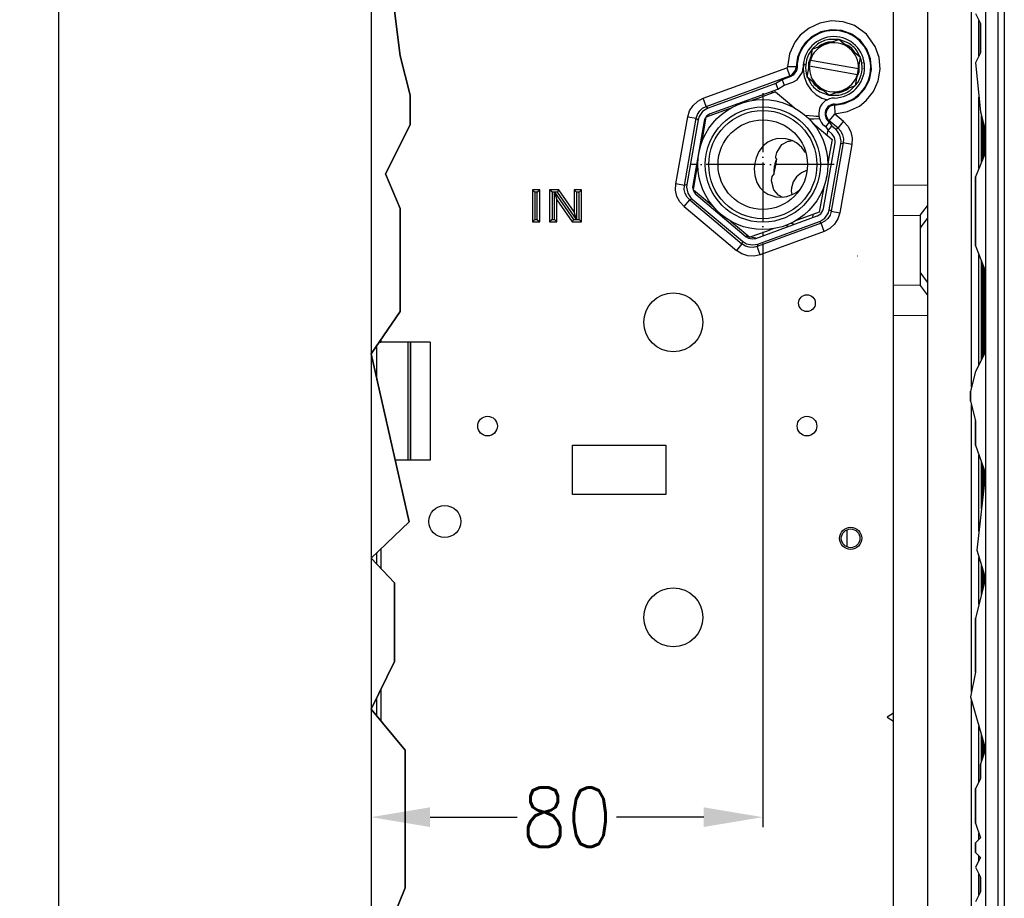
# Model space of a CAD drawing. Header units: inches. Extents: x -626 to 4489, y 2807 to 4201.
# Tile 22 of 52: x 1106 to 1306, y 3719 to 3898. Entities that reach past the tile are written whole.
import ezdxf

# ---------------------------------------------------------------- set-up
doc = ezdxf.new("R2010")
doc.units = ezdxf.units.IN
doc.linetypes.add('DOT_CENTER', pattern=[14, 12, -1, 0, -1])
doc.layers.add('1', color=7, linetype='Continuous')
doc.styles.add('CONVERTER_11', font='txt.shx', dxfattribs={"width": 0.9})
doc.dimstyles.new('ME10_DIM_50', dxfattribs={"dimtxt": 12, "dimasz": 12, "dimexe": 2, "dimexo": 1.5, "dimgap": 2, "dimtad": 1, "dimdsep": 46, "dimtxsty": 'CONVERTER_11', "dimsah": 1, "dimcen": 0.09, "dimclrd": 2, "dimclre": 2, "dimclrt": 2, "dimadec": 0, "dimazin": 0, "dimtfac": 1, "dimtdec": 4, "dimtofl": 0, "dimtmove": 0, "dimatfit": 0, "dimfxl": 1, "dimtolj": 1, "dimtzin": 0, "dimarcsym": 0})
doc.dimstyles.new('ME10_DIM_53', dxfattribs={"dimtxt": 12, "dimasz": 12, "dimexe": 2, "dimexo": 1.5, "dimgap": 2, "dimtad": 1, "dimdsep": 46, "dimtxsty": 'CONVERTER_11', "dimsah": 1, "dimcen": 0.09, "dimclrd": 2, "dimclre": 2, "dimclrt": 2, "dimadec": 0, "dimazin": 0, "dimtfac": 1, "dimtdec": 4, "dimtofl": 0, "dimtmove": 0, "dimatfit": 0, "dimfxl": 1, "dimtolj": 1, "dimtzin": 0, "dimarcsym": 0})
pattern_1 = [(45, (0, 0), (-0.0390625, 0.0390625), [])]

# ---------------------------------------------------------------- blocks, each defined once
blk = doc.blocks.new('*D117')
at = {"layer": '1', "color": 3, "lineweight": -2, "transparency": 16777216}
for p, q in [((1177.85, 4035.97), (1111.39, 4035.97)), ((1113.39, 4023.97), (1113.39, 3690.57)), ((1113.39, 3327.97), (1113.39, 3661.37)), ((1181.78, 3315.97), (1111.39, 3315.97))]:
    blk.add_line(p, q, dxfattribs=at)
at = {"layer": '1', "color": 3, "transparency": 16777216}
for points in [[(1111.39, 4023.97), (1115.39, 4023.97), (1113.39, 4035.97)], [(1111.39, 3327.97), (1115.39, 3327.97), (1113.39, 3315.97)]]:
    blk.add_solid(points, dxfattribs=at)
at = {"layer": 'Defpoints', "color": 0, "transparency": 16777216}
for p in [(1113.39, 4035.97), (1179.35, 4035.97), (1183.28, 3315.97)]:
    blk.add_point(p, dxfattribs=at)
at = {"layer": '1', "color": 3, "transparency": 16777216, "insert": (1113.39, 3675.97), "char_height": 12, "attachment_point": 5, "rotation": 90, "style": 'CONVERTER_11'}
blk.add_mtext('\\A1;719', dxfattribs=at)
blk = doc.blocks.new('*D120')
at = {"layer": '1', "color": 3, "lineweight": -2, "transparency": 16777216}
for p, q in [((1256.71, 3852.51), (1256.71, 3733.83)), ((1177, 3828.56), (1177, 3733.83)), ((1189, 3735.83), (1206.76, 3735.83)), ((1244.71, 3735.83), (1226.96, 3735.83))]:
    blk.add_line(p, q, dxfattribs=at)
at = {"layer": '1', "color": 3, "transparency": 16777216}
for points in [[(1189, 3737.83), (1189, 3733.83), (1177, 3735.83)], [(1244.71, 3737.83), (1244.71, 3733.83), (1256.71, 3735.83)]]:
    blk.add_solid(points, dxfattribs=at)
at = {"layer": 'Defpoints', "color": 0, "transparency": 16777216}
for p in [(1256.71, 3854.01), (1177, 3830.06), (1256.71, 3735.83)]:
    blk.add_point(p, dxfattribs=at)
at = {"layer": '1', "color": 3, "transparency": 16777216, "insert": (1216.86, 3735.83), "char_height": 12, "attachment_point": 5, "rotation": 0.0001, "style": 'CONVERTER_11'}
blk.add_mtext('\\A1;80', dxfattribs=at)

msp = doc.modelspace()

# ---------------------------------------------------------------- hatches: boundary and pattern name
at = {"linetype": 'Continuous'}
h = msp.add_hatch(dxfattribs=at)
h.set_pattern_fill('_USER', color=253, scale=0.055243, angle=45, pattern_type=0)
h.set_pattern_definition(pattern_1)
h.paths.add_polyline_path([(1301.999, 3875.329), (1301.999, 3871.044), (1301.199, 3869.044), (1301.199, 3878.489)])
h = msp.add_hatch(dxfattribs=at)
h.set_pattern_fill('_USER', color=253, scale=0.055243, angle=45, pattern_type=0)
h.set_pattern_definition(pattern_1)
h.paths.add_polyline_path([(1301.999, 3846.812), (1301.999, 3830.467), (1301.199, 3828.867), (1301.199, 3848.905)])
h = msp.add_hatch(dxfattribs=at)
h.set_pattern_fill('_USER', color=253, scale=0.055243, angle=45, pattern_type=0)
h.set_pattern_definition(pattern_1)
h.paths.add_polyline_path([(1301.999, 3805.73), (1301.199, 3798.53), (1301.199, 3808.025)])
h = msp.add_hatch(dxfattribs=at)
h.set_pattern_fill('_USER', color=253, scale=0.055243, angle=45, pattern_type=0)
h.set_pattern_definition(pattern_1)
h.paths.add_polyline_path([(1301.999, 3784.337), (1301.199, 3781.137), (1301.199, 3786.994)])
h = msp.add_hatch(dxfattribs=at)
h.set_pattern_fill('_USER', color=253, scale=0.055243, angle=45, pattern_type=0)
h.set_pattern_definition(pattern_1)
h.paths.add_polyline_path([(1301.999, 3749.629), (1301.199, 3747.229), (1301.199, 3752.484)])

# ---------------------------------------------------------------- linework, layer by layer
at = {"color": 7, "linetype": 'Continuous'}
for p, q in [((1290.199, 4022.572), (1290.199, 3505.503)), ((1305.849, 4021.033), (1305.849, 3524.232)), ((1176.999, 4019.972), (1176.999, 3830.058)), ((1301.999, 3927.279), (1301.999, 3875.329)), ((1283.299, 3864.468), (1283.299, 3906.87)), ((1300.699, 3890.679), (1300.699, 3897.879)), ((1266.746, 3892.051), (1269.459, 3893.039)), ((1267.871, 3893.05), (1266.804, 3892.072)), ((1269.459, 3893.039), (1272.172, 3894.026)), ((1272.108, 3894.003), (1270.171, 3894.003)), ((1274.383, 3892.17), (1272.172, 3894.026)), ((1274.044, 3893.32), (1272.224, 3893.982)), ((1266.737, 3891.999), (1266.32, 3891.43)), ((1266.746, 3892.051), (1266.349, 3889.799)), ((1276.595, 3890.315), (1274.383, 3892.17)), ((1276.548, 3890.354), (1275.879, 3891.638)), ((1265.469, 3888.909), (1265.032, 3888.909)), ((1265.032, 3888.909), (1265.469, 3888.909)), ((1265.744, 3886.365), (1266.141, 3888.617)), ((1266.349, 3889.799), (1266.141, 3888.617)), ((1266.141, 3888.617), (1266.177, 3888.611)), ((1266.177, 3888.611), (1275.954, 3886.887)), ((1266.385, 3889.793), (1266.349, 3889.799)), ((1266.385, 3889.793), (1276.162, 3888.069)), ((1276.197, 3888.063), (1276.595, 3890.315)), ((1276.783, 3889.585), (1276.585, 3890.262)), ((1277.237, 3889.254), (1276.828, 3889.173)), ((1277.237, 3889.254), (1276.828, 3889.173)), ((1262.909, 3886.74), (1262.381, 3886.451)), ((1263.588, 3887.715), (1262.909, 3886.74)), ((1263.677, 3888.31), (1263.588, 3887.715)), ((1263.69, 3885.785), (1264.778, 3887.348)), ((1264.778, 3887.348), (1264.919, 3888.303)), ((1265.556, 3887.096), (1265.753, 3886.418)), ((1275.592, 3884.629), (1275.989, 3886.881)), ((1275.954, 3886.887), (1275.989, 3886.881)), ((1275.989, 3886.881), (1276.197, 3888.063)), ((1276.197, 3888.063), (1276.162, 3888.069)), ((1259.344, 3885.064), (1245.6, 3880.062)), ((1260.663, 3885.825), (1259.344, 3885.064)), ((1259.344, 3885.064), (1259.76, 3883.919)), ((1259.76, 3883.919), (1261.08, 3884.68)), ((1262.381, 3886.451), (1260.663, 3885.825)), ((1260.663, 3885.825), (1261.08, 3884.68)), ((1261.08, 3884.68), (1262.846, 3885.323)), ((1262.846, 3885.323), (1263.69, 3885.785)), ((1267.955, 3884.51), (1265.744, 3886.365)), ((1265.791, 3886.326), (1266.459, 3885.042)), ((1272.879, 3883.642), (1275.592, 3884.629)), ((1274.467, 3883.63), (1275.535, 3884.608)), ((1275.601, 3884.681), (1276.019, 3885.251)), ((1246.037, 3878.924), (1259.76, 3883.919)), ((1259.32, 3883.333), (1255.727, 3882.025)), ((1258.64, 3883.511), (1258.56, 3883.056)), ((1259.32, 3883.333), (1262.162, 3880.948)), ((1270.167, 3882.654), (1267.955, 3884.51)), ((1268.294, 3883.36), (1270.115, 3882.698)), ((1270.167, 3882.654), (1272.879, 3883.642)), ((1270.23, 3882.677), (1272.168, 3882.677)), ((1252.087, 3880.924), (1252.014, 3881.099)), ((1255.727, 3882.025), (1254.493, 3881.576)), ((1262.162, 3880.948), (1263.255, 3880.031)), ((1300.699, 3867.794), (1300.699, 3882.279)), ((1244.475, 3879.355), (1243.773, 3878.322)), ((1245.526, 3880.033), (1244.475, 3879.355)), ((1248.7, 3879.467), (1245.214, 3878.199)), ((1245.99, 3878.906), (1245.334, 3878.482)), ((1245.6, 3880.062), (1245.526, 3880.033)), ((1246.037, 3878.924), (1245.99, 3878.906)), ((1250.041, 3879.955), (1248.7, 3879.467)), ((1243.575, 3877.648), (1241.255, 3864.494)), ((1244.771, 3877.415), (1242.459, 3864.303)), ((1243.773, 3878.322), (1243.575, 3877.648)), ((1244.569, 3874.542), (1245.214, 3878.199)), ((1244.895, 3877.837), (1244.771, 3877.415)), ((1245.334, 3878.482), (1244.895, 3877.837)), ((1267.081, 3877.762), (1266.112, 3877.776)), ((1266.884, 3876.985), (1267.326, 3876.615)), ((1268.193, 3877.857), (1267.081, 3877.762)), ((1267.326, 3876.615), (1270.819, 3873.684)), ((1268.296, 3877.872), (1268.193, 3877.857)), ((1269.505, 3876.214), (1270.288, 3877.148)), ((1270.288, 3877.148), (1270.085, 3877.318)), ((1270.288, 3877.148), (1270.781, 3876.388)), ((1301.199, 3869.044), (1301.199, 3878.489)), ((1244.322, 3873.14), (1244.569, 3874.542)), ((1269.505, 3876.214), (1269.236, 3876.44)), ((1269.505, 3876.214), (1269.998, 3875.455)), ((1269.998, 3875.455), (1270.781, 3876.388)), ((1270.733, 3874.838), (1269.998, 3875.455)), ((1270.841, 3874.741), (1270.733, 3874.838)), ((1271.533, 3875.758), (1270.781, 3876.388)), ((1271.282, 3874.096), (1270.841, 3874.741)), ((1271.705, 3875.603), (1271.533, 3875.758)), ((1272.411, 3874.571), (1271.705, 3875.603)), ((1272.659, 3873.347), (1272.411, 3874.571)), ((1301.999, 3871.044), (1301.999, 3875.329)), ((1257.767, 3873.13), (1256.788, 3872.359)), ((1258.764, 3873.6), (1257.767, 3873.13)), ((1259.704, 3873.832), (1258.764, 3873.6)), ((1259.532, 3871.042), (1260.611, 3872.626)), ((1261.42, 3873.812), (1259.704, 3873.832)), ((1260.611, 3872.626), (1261.872, 3873.308)), ((1262.671, 3873.441), (1261.42, 3873.812)), ((1261.872, 3873.308), (1262.126, 3873.351)), ((1262.126, 3873.351), (1262.671, 3873.441)), ((1263.542, 3872.975), (1262.671, 3873.441)), ((1264.678, 3872.004), (1263.542, 3872.975)), ((1269.049, 3859.615), (1271.407, 3872.987)), ((1270.819, 3873.684), (1270.175, 3870.03)), ((1270.245, 3859.382), (1272.611, 3872.797)), ((1271.437, 3873.331), (1271.282, 3874.096)), ((1271.407, 3872.987), (1271.437, 3873.331)), ((1272.611, 3872.797), (1272.659, 3873.347)), ((1255.923, 3871.222), (1255.369, 3869.919)), ((1256.788, 3872.359), (1255.923, 3871.222)), ((1259.36, 3870.193), (1259.532, 3871.042)), ((1264.996, 3871.548), (1264.678, 3872.004)), ((1265.382, 3870.993), (1264.996, 3871.548)), ((1301.999, 3871.044), (1301.999, 3846.812)), ((1255.113, 3868.832), (1254.981, 3867.723)), ((1255.369, 3869.919), (1255.113, 3868.832)), ((1259.296, 3868.094), (1259.542, 3869.679)), ((1259.393, 3869.848), (1259.36, 3870.193)), ((1259.542, 3869.679), (1259.393, 3869.848)), ((1270.175, 3870.03), (1269.927, 3868.625)), ((1242.607, 3863.416), (1243.251, 3867.069)), ((1243.251, 3867.069), (1243.499, 3868.474)), ((1254.981, 3867.723), (1255.057, 3866.308)), ((1258.787, 3866.413), (1258.985, 3866.521)), ((1258.985, 3866.521), (1259.296, 3868.094)), ((1264.557, 3866.885), (1263.58, 3866.083)), ((1265.576, 3867.325), (1264.557, 3866.885)), ((1265.598, 3867.328), (1265.576, 3867.325)), ((1269.775, 3866.665), (1269.77, 3866.247)), ((1269.776, 3866.749), (1269.775, 3866.665)), ((1255.057, 3866.308), (1255.481, 3864.944)), ((1255.481, 3864.944), (1256.137, 3863.885)), ((1258.51, 3865.246), (1258.639, 3866.1)), ((1258.98, 3863.389), (1258.51, 3865.246)), ((1258.639, 3866.1), (1258.787, 3866.413)), ((1262.88, 3865.027), (1262.528, 3863.859)), ((1263.58, 3866.083), (1262.88, 3865.027)), ((1269.632, 3865.854), (1269.604, 3865.774)), ((1269.77, 3866.247), (1269.632, 3865.854)), ((1210.327, 3862.911), (1209.827, 3863.411)), ((1211.327, 3863.411), (1209.827, 3863.411)), ((1209.827, 3863.411), (1209.827, 3856.911)), ((1210.827, 3862.911), (1211.327, 3863.411)), ((1211.327, 3856.911), (1211.327, 3863.411)), ((1213.827, 3862.911), (1213.327, 3863.411)), ((1215.217, 3863.411), (1213.327, 3863.411)), ((1213.327, 3863.411), (1213.327, 3856.911)), ((1214.327, 3862.911), (1214.827, 3861.353)), ((1214.957, 3862.911), (1215.217, 3863.411)), ((1218.327, 3858.969), (1215.217, 3863.411)), ((1219.827, 3863.411), (1218.327, 3863.411)), ((1218.827, 3862.911), (1218.327, 3863.411)), ((1218.327, 3863.411), (1218.327, 3858.969)), ((1219.327, 3862.911), (1219.827, 3863.411)), ((1219.827, 3856.911), (1219.827, 3863.411)), ((1241.255, 3864.494), (1241.207, 3863.944)), ((1241.207, 3863.944), (1241.455, 3862.719)), ((1241.455, 3862.719), (1242.161, 3861.688)), ((1242.459, 3864.303), (1242.429, 3863.959)), ((1242.429, 3863.959), (1242.584, 3863.194)), ((1242.584, 3863.194), (1243.025, 3862.549)), ((1242.607, 3863.416), (1245.451, 3861.029)), ((1243.025, 3862.549), (1243.133, 3862.452)), ((1256.137, 3863.885), (1256.913, 3863.102)), ((1256.913, 3863.102), (1257.717, 3862.563)), ((1257.717, 3862.563), (1259.336, 3861.995)), ((1259.929, 3862.317), (1258.98, 3863.389)), ((1261.616, 3862.056), (1263.016, 3862.58)), ((1262.528, 3863.859), (1262.481, 3863.227)), ((1262.481, 3863.227), (1262.6, 3862.424)), ((1263.016, 3862.58), (1263.471, 3862.9)), ((1263.471, 3862.9), (1264.024, 3863.288)), ((1268.857, 3862.555), (1268.212, 3858.901)), ((1269.104, 3863.959), (1268.857, 3862.555)), ((1283.299, 3864.468), (1290.199, 3864.384)), ((1283.299, 3858.275), (1283.299, 3864.468)), ((1214.827, 3861.353), (1217.936, 3856.911)), ((1214.827, 3856.911), (1214.827, 3861.353)), ((1242.161, 3861.688), (1242.333, 3861.533)), ((1242.333, 3861.533), (1252.565, 3852.947)), ((1243.133, 3862.452), (1253.332, 3853.894)), ((1245.451, 3861.029), (1246.542, 3860.114)), ((1259.336, 3861.995), (1260.639, 3861.915)), ((1260.157, 3862.187), (1259.929, 3862.317)), ((1260.639, 3861.915), (1260.157, 3862.187)), ((1260.639, 3861.915), (1261.616, 3862.056)), ((1218.827, 3857.411), (1218.327, 3858.969)), ((1268.212, 3858.901), (1263.927, 3857.341)), ((1267.83, 3858.124), (1268.486, 3858.548)), ((1268.486, 3858.548), (1268.925, 3859.193)), ((1268.925, 3859.193), (1269.049, 3859.615)), ((1269.345, 3857.675), (1270.047, 3858.708)), ((1270.047, 3858.708), (1270.245, 3859.382)), ((1288.799, 3858.301), (1290.199, 3860.177)), ((1210.327, 3857.411), (1209.827, 3856.911)), ((1209.827, 3856.911), (1211.327, 3856.911)), ((1210.827, 3857.411), (1211.327, 3856.911)), ((1213.827, 3857.411), (1213.327, 3856.911)), ((1213.327, 3856.911), (1214.827, 3856.911)), ((1214.327, 3857.411), (1214.827, 3856.911)), ((1218.197, 3857.411), (1217.936, 3856.911)), ((1217.936, 3856.911), (1219.827, 3856.911)), ((1219.327, 3857.411), (1219.827, 3856.911)), ((1248.638, 3857.833), (1248.67, 3858.015)), ((1248.67, 3858.015), (1248.684, 3858.094)), ((1250.172, 3857.068), (1251.177, 3856.224)), ((1255.272, 3853.552), (1267.783, 3858.106)), ((1255.669, 3852.4), (1268.22, 3856.968)), ((1262.393, 3856.667), (1263.128, 3856.412)), ((1263.927, 3857.341), (1263.386, 3857.144)), ((1267.783, 3858.106), (1267.83, 3858.124)), ((1268.22, 3856.968), (1268.294, 3856.996)), ((1268.294, 3856.996), (1269.345, 3857.675)), ((1283.299, 3843.999), (1283.299, 3858.275)), ((1288.799, 3858.185), (1288.799, 3858.301)), ((1288.799, 3844.089), (1288.799, 3858.185)), ((1288.939, 3855.879), (1290.199, 3857.615)), ((1251.177, 3856.224), (1254.106, 3853.767)), ((1257.593, 3855.035), (1254.106, 3853.767)), ((1258.933, 3855.523), (1257.593, 3855.035)), ((1288.884, 3855.798), (1288.799, 3855.653)), ((1288.939, 3855.879), (1288.884, 3855.798)), ((1252.565, 3852.947), (1253.364, 3852.457)), ((1253.332, 3853.894), (1253.832, 3853.588)), ((1253.487, 3854.286), (1253.419, 3853.899)), ((1253.419, 3853.899), (1253.487, 3853.8)), ((1253.542, 3854.24), (1253.481, 3853.888)), ((1253.832, 3853.588), (1254.596, 3853.433)), ((1254.596, 3853.433), (1255.272, 3853.552)), ((1253.364, 3852.457), (1254.588, 3852.209)), ((1254.588, 3852.209), (1255.669, 3852.4)), ((1276.07, 3849.905), (1276.008, 3849.916)), ((1300.699, 3827.867), (1300.699, 3850.213)), ((1301.199, 3828.867), (1301.199, 3848.905)), ((1288.799, 3846.621), (1288.884, 3846.476)), ((1288.884, 3846.476), (1288.939, 3846.395)), ((1301.999, 3830.467), (1301.999, 3846.812)), ((1290.199, 3844.659), (1288.939, 3846.395)), ((1283.299, 3837.806), (1283.299, 3843.999)), ((1288.799, 3843.973), (1288.799, 3844.089)), ((1290.199, 3842.097), (1288.799, 3843.973)), ((1290.199, 3837.89), (1283.299, 3837.806)), ((1283.299, 3666.468), (1283.299, 3837.806)), ((1178.199, 3824.776), (1178.199, 3831.795)), ((1178.637, 3832.429), (1178.674, 3832.429)), ((1178.674, 3832.429), (1178.999, 3832.429)), ((1188.999, 3832.429), (1178.999, 3832.429)), ((1184.499, 3832.429), (1184.499, 3808.429)), ((1184.499, 3832.429), (1184.499, 3808.429)), ((1184.999, 3808.429), (1184.999, 3832.429)), ((1184.999, 3832.429), (1184.999, 3808.429)), ((1188.999, 3832.429), (1188.999, 3808.429)), ((1301.999, 3830.467), (1301.999, 3805.73)), ((1176.999, 3830.058), (1176.999, 3788.48)), ((1217.999, 3811.472), (1236.999, 3811.472)), ((1217.999, 3801.472), (1217.999, 3811.472)), ((1236.999, 3811.472), (1236.999, 3801.472)), ((1188.999, 3808.429), (1181.913, 3808.429)), ((1300.699, 3794.03), (1300.699, 3809.459)), ((1301.199, 3798.53), (1301.199, 3808.025)), ((1301.999, 3805.73), (1301.999, 3784.337)), ((1236.999, 3801.472), (1217.999, 3801.472)), ((1273.799, 3794.257), (1273.799, 3790.826)), ((1176.999, 3788.48), (1176.999, 3757.764)), ((1178.199, 3787.223), (1178.199, 3789.626)), ((1300.699, 3779.137), (1300.699, 3788.655)), ((1301.199, 3781.137), (1301.199, 3786.994)), ((1301.999, 3784.337), (1301.999, 3749.629)), ((1178.199, 3756.324), (1178.199, 3760.195)), ((1176.999, 3757.764), (1176.999, 3704.372)), ((1283.299, 3756.981), (1281.999, 3756.172)), ((1281.999, 3756.172), (1283.299, 3755.363)), ((1300.699, 3743.029), (1300.699, 3754.269)), ((1301.199, 3747.229), (1301.199, 3752.484)), ((1301.999, 3749.629), (1301.999, 3705.672)), ((1300.699, 3731.329), (1300.699, 3732.529)), ((1300.699, 3727.029), (1300.699, 3727.929)), ((1300.699, 3720.029), (1300.699, 3724.229))]:
    msp.add_line(p, q, dxfattribs=at)
at = {"color": 9, "linetype": 'Continuous'}
for p, q in [((1299.199, 3823.267), (1299.199, 4022.572)), ((1304.549, 4021.033), (1304.549, 3524.232)), ((1268.315, 3897.342), (1266.138, 3896.332)), ((1270.672, 3897.77), (1268.315, 3897.342)), ((1273.074, 3897.589), (1270.672, 3897.77)), ((1275.335, 3896.815), (1273.074, 3897.589)), ((1277.806, 3895.056), (1275.335, 3896.815)), ((1264.32, 3894.842), (1263.227, 3893.448)), ((1266.138, 3896.332), (1264.32, 3894.842)), ((1268.539, 3895.546), (1266.641, 3894.532)), ((1270.647, 3895.993), (1268.539, 3895.546)), ((1272.807, 3895.834), (1270.647, 3895.993)), ((1274.817, 3895.088), (1272.807, 3895.834)), ((1276.561, 3893.796), (1274.817, 3895.088)), ((1279.598, 3892.598), (1277.806, 3895.056)), ((1263.227, 3893.448), (1262.122, 3891.048)), ((1265.337, 3893.322), (1264.56, 3892.233)), ((1266.641, 3894.532), (1265.337, 3893.322)), ((1268.158, 3892.641), (1268.047, 3892.524)), ((1270.671, 3893.479), (1270.033, 3893.466)), ((1273.99, 3892.768), (1273.395, 3892.999)), ((1277.877, 3892.061), (1276.561, 3893.796)), ((1280.399, 3890.34), (1279.598, 3892.598)), ((1262.122, 3891.048), (1261.726, 3888.432)), ((1264.56, 3892.233), (1263.779, 3890.395)), ((1275.535, 3891.204), (1275.47, 3891.351)), ((1278.646, 3890.057), (1277.877, 3892.061)), ((1263.779, 3890.395), (1263.499, 3888.409)), ((1265.007, 3888.784), (1264.946, 3887.93)), ((1266.463, 3890.446), (1265.999, 3889.252)), ((1265.999, 3889.252), (1266.027, 3887.971)), ((1276.339, 3887.428), (1276.312, 3888.71)), ((1278.828, 3887.902), (1278.646, 3890.057)), ((1280.604, 3887.943), (1280.399, 3890.34)), ((1244.602, 3882.056), (1261.588, 3888.238)), ((1245.209, 3880.391), (1262.203, 3886.576)), ((1261.588, 3888.238), (1261.649, 3888.27)), ((1261.588, 3888.238), (1262.155, 3886.7)), ((1261.649, 3888.27), (1261.69, 3888.312)), ((1261.69, 3888.312), (1261.717, 3888.366)), ((1261.717, 3888.366), (1261.726, 3888.432)), ((1263.499, 3888.409), (1261.726, 3888.432)), ((1262.155, 3886.7), (1262.203, 3886.576)), ((1262.203, 3886.576), (1262.685, 3886.843)), ((1262.203, 3886.576), (1262.381, 3886.451)), ((1262.685, 3886.843), (1263.398, 3887.84)), ((1263.398, 3887.84), (1263.499, 3888.409)), ((1263.499, 3888.409), (1263.677, 3888.31)), ((1264.946, 3887.93), (1265.146, 3886.445)), ((1275.875, 3886.234), (1276.339, 3887.428)), ((1277.358, 3888.033), (1277.395, 3888.426)), ((1277.395, 3888.426), (1277.392, 3888.476)), ((1278.405, 3885.794), (1278.828, 3887.902)), ((1280.201, 3885.583), (1280.604, 3887.943)), ((1265.146, 3886.445), (1265.674, 3885.005)), ((1265.674, 3885.005), (1266.526, 3883.712)), ((1266.804, 3885.476), (1266.869, 3885.329)), ((1276.848, 3885.805), (1276.971, 3886.084)), ((1277.405, 3883.872), (1278.405, 3885.794)), ((1279.211, 3883.389), (1280.201, 3885.583)), ((1266.526, 3883.712), (1267.587, 3882.723)), ((1267.587, 3882.723), (1268.754, 3882.061)), ((1268.348, 3883.912), (1268.943, 3883.681)), ((1271.668, 3883.201), (1272.306, 3883.214)), ((1274.181, 3884.039), (1274.292, 3884.156)), ((1275.135, 3881.774), (1276.212, 3882.56)), ((1276.212, 3882.56), (1277.405, 3883.872)), ((1277.739, 3881.557), (1279.211, 3883.389)), ((1241.823, 3879.51), (1242.514, 3880.597)), ((1242.514, 3880.597), (1243.463, 3881.464)), ((1243.463, 3881.464), (1244.602, 3882.056)), ((1245.209, 3880.391), (1244.602, 3882.056)), ((1268.754, 3882.061), (1269.887, 3881.726)), ((1270.867, 3880.6), (1270.433, 3880.411)), ((1271.332, 3880.671), (1270.867, 3880.6)), ((1271.328, 3880.849), (1271.332, 3880.671)), ((1271.332, 3880.671), (1273.305, 3880.973)), ((1271.332, 3880.671), (1271.37, 3878.899)), ((1273.305, 3880.973), (1275.135, 3881.774)), ((1276.365, 3880.454), (1277.739, 3881.557)), ((1241.437, 3878.285), (1241.823, 3879.51)), ((1243.183, 3877.976), (1243.424, 3878.766)), ((1243.424, 3878.766), (1243.865, 3879.463)), ((1243.865, 3879.463), (1244.474, 3880.016)), ((1244.474, 3880.016), (1245.209, 3880.391)), ((1245.209, 3880.391), (1245.6, 3880.062)), ((1265.271, 3878.617), (1267.016, 3878.475)), ((1269.64, 3879.418), (1269.549, 3878.867)), ((1269.549, 3878.867), (1269.594, 3878.449)), ((1269.895, 3879.917), (1269.64, 3879.418)), ((1270.179, 3880.227), (1269.895, 3879.917)), ((1270.433, 3880.411), (1270.179, 3880.227)), ((1270.21, 3877.446), (1271.344, 3878.808)), ((1271.324, 3878.865), (1271.322, 3878.85)), ((1271.322, 3878.85), (1271.332, 3878.82)), ((1271.331, 3878.878), (1271.324, 3878.865)), ((1271.357, 3878.897), (1271.331, 3878.878)), ((1271.332, 3878.82), (1271.344, 3878.808)), ((1273.153, 3877.291), (1271.344, 3878.808)), ((1271.37, 3878.899), (1271.357, 3878.897)), ((1271.37, 3878.899), (1273.975, 3879.323)), ((1273.975, 3879.323), (1276.365, 3880.454)), ((1239.029, 3864.627), (1241.437, 3878.285)), ((1240.775, 3864.319), (1243.183, 3877.976)), ((1241.437, 3878.285), (1243.183, 3877.976)), ((1243.183, 3877.976), (1243.575, 3877.648)), ((1267.016, 3878.475), (1267.53, 3878.433)), ((1267.53, 3878.433), (1268.195, 3878.379)), ((1269.594, 3878.449), (1269.926, 3877.741)), ((1269.926, 3877.741), (1270.21, 3877.446)), ((1270.085, 3877.318), (1270.21, 3877.446)), ((1272.013, 3875.933), (1270.21, 3877.446)), ((1272.013, 3875.933), (1273.153, 3877.291)), ((1273.153, 3877.291), (1274.022, 3876.344)), ((1269.933, 3875.556), (1269.759, 3874.573)), ((1271.533, 3875.758), (1272.013, 3875.933)), ((1272.013, 3875.933), (1272.576, 3875.329)), ((1272.576, 3875.329), (1272.96, 3874.599)), ((1272.96, 3874.599), (1273.135, 3873.795)), ((1274.022, 3876.344), (1274.617, 3875.201)), ((1274.617, 3875.201), (1274.894, 3873.946)), ((1273.091, 3872.972), (1270.637, 3859.053)), ((1274.837, 3872.664), (1272.383, 3858.745)), ((1272.611, 3872.797), (1273.091, 3872.972)), ((1273.135, 3873.795), (1273.091, 3872.972)), ((1274.837, 3872.664), (1273.091, 3872.972)), ((1274.894, 3873.946), (1274.837, 3872.664)), ((1238.972, 3863.344), (1239.029, 3864.627)), ((1240.775, 3864.319), (1239.029, 3864.627)), ((1210.827, 3862.911), (1210.327, 3862.911)), ((1210.327, 3862.911), (1210.327, 3857.411)), ((1210.827, 3857.411), (1210.827, 3862.911)), ((1214.327, 3862.911), (1213.827, 3862.911)), ((1213.827, 3862.911), (1213.827, 3857.411)), ((1214.347, 3862.911), (1214.327, 3862.911)), ((1214.327, 3857.411), (1214.327, 3862.911)), ((1214.957, 3862.911), (1214.347, 3862.911)), ((1214.347, 3862.911), (1218.197, 3857.411)), ((1218.807, 3857.411), (1214.957, 3862.911)), ((1219.327, 3862.911), (1218.827, 3862.911)), ((1218.827, 3862.911), (1218.827, 3857.411)), ((1219.327, 3857.411), (1219.327, 3862.911)), ((1239.249, 3862.089), (1238.972, 3863.344)), ((1240.732, 3863.496), (1240.775, 3864.319)), ((1240.906, 3862.692), (1240.732, 3863.496)), ((1241.255, 3864.494), (1240.775, 3864.319)), ((1241.29, 3861.961), (1240.906, 3862.692)), ((1239.844, 3860.947), (1239.249, 3862.089)), ((1240.713, 3860), (1239.844, 3860.947)), ((1240.713, 3860), (1241.853, 3861.358)), ((1241.853, 3861.358), (1241.29, 3861.961)), ((1242.333, 3861.533), (1241.853, 3861.358)), ((1241.853, 3861.358), (1252.476, 3852.443)), ((1240.713, 3860), (1251.337, 3851.085)), ((1270.637, 3859.053), (1270.245, 3859.382)), ((1270.637, 3859.053), (1270.396, 3858.264)), ((1270.637, 3859.053), (1272.383, 3858.745)), ((1272.383, 3858.745), (1271.997, 3857.519)), ((1210.327, 3857.411), (1210.827, 3857.411)), ((1213.827, 3857.411), (1214.327, 3857.411)), ((1218.197, 3857.411), (1218.807, 3857.411)), ((1218.807, 3857.411), (1218.827, 3857.411)), ((1218.827, 3857.411), (1219.327, 3857.411)), ((1268.611, 3856.639), (1255.58, 3851.896)), ((1266.913, 3858.428), (1266.792, 3857.745)), ((1268.611, 3856.639), (1268.22, 3856.968)), ((1269.346, 3857.014), (1268.611, 3856.639)), ((1269.218, 3854.974), (1268.611, 3856.639)), ((1269.955, 3857.567), (1269.346, 3857.014)), ((1270.396, 3858.264), (1269.955, 3857.567)), ((1271.997, 3857.519), (1271.306, 3856.433)), ((1283.299, 3858.275), (1288.799, 3858.185)), ((1269.218, 3854.974), (1256.186, 3850.23)), ((1261.961, 3855.987), (1261.316, 3856.164)), ((1270.357, 3855.566), (1269.218, 3854.974)), ((1271.306, 3856.433), (1270.357, 3855.566)), ((1252.565, 3852.947), (1252.476, 3852.443)), ((1253.973, 3853.801), (1253.419, 3853.899)), ((1254.089, 3853.781), (1253.973, 3853.801)), ((1254.936, 3853.632), (1254.127, 3853.774)), ((1255.309, 3853.566), (1254.936, 3853.632)), ((1252.476, 3852.443), (1251.337, 3851.085)), ((1252.419, 3850.395), (1251.337, 3851.085)), ((1253.168, 3851.994), (1252.476, 3852.443)), ((1253.951, 3851.744), (1253.168, 3851.994)), ((1254.775, 3851.71), (1253.951, 3851.744)), ((1255.58, 3851.896), (1254.775, 3851.71)), ((1255.669, 3852.4), (1255.58, 3851.896)), ((1256.186, 3850.23), (1255.58, 3851.896)), ((1253.644, 3850.007), (1252.419, 3850.395)), ((1254.931, 3849.951), (1253.644, 3850.007)), ((1256.186, 3850.23), (1254.931, 3849.951)), ((1283.299, 3843.999), (1288.799, 3844.089)), ((1178.999, 3832.954), (1178.999, 3832.429)), ((1299.199, 3761.337), (1299.199, 3819.667)), ((1178.999, 3790.39), (1178.999, 3786.386)), ((1178.999, 3761.816), (1178.999, 3755.364)), ((1299.199, 3699.672), (1299.199, 3759.623))]:
    msp.add_line(p, q, dxfattribs=at)
at = {"color": 12, "linetype": 'Continuous'}
for p, q in [((1180.93, 3906.644), (1182.93, 3890.644)), ((1299.999, 3899.279), (1300.999, 3897.279)), ((1300.999, 3891.279), (1300.999, 3897.279)), ((1182.93, 3890.644), (1184.93, 3882.644)), ((1300.999, 3891.279), (1299.999, 3889.279)), ((1299.999, 3889.279), (1300.999, 3879.279)), ((1184.93, 3882.644), (1184.93, 3876.644)), ((1300.999, 3879.279), (1301.999, 3875.329)), ((1184.93, 3876.644), (1179.93, 3866.644)), ((1301.999, 3875.329), (1301.199, 3878.489)), ((1301.999, 3871.044), (1299.999, 3866.044)), ((1301.199, 3869.044), (1301.999, 3871.044)), ((1179.93, 3866.644), (1182.93, 3859.644)), ((1299.999, 3852.044), (1299.999, 3866.044)), ((1182.93, 3859.644), (1182.93, 3838.644)), ((1299.999, 3852.044), (1301.999, 3846.812)), ((1301.999, 3846.812), (1301.199, 3848.905)), ((1182.93, 3838.644), (1176.999, 3830.058)), ((1301.999, 3830.467), (1299.999, 3826.467)), ((1301.199, 3828.867), (1301.999, 3830.467)), ((1176.999, 3830.058), (1184.761, 3795.895)), ((1299.999, 3826.467), (1298.999, 3822.467)), ((1298.999, 3820.467), (1298.999, 3822.467)), ((1298.999, 3820.467), (1299.999, 3816.467)), ((1299.999, 3811.467), (1299.999, 3816.467)), ((1299.999, 3811.467), (1301.999, 3805.73)), ((1301.999, 3805.73), (1301.199, 3808.025)), ((1301.999, 3805.73), (1300.263, 3790.104)), ((1301.199, 3798.53), (1301.999, 3805.73)), ((1184.761, 3795.895), (1176.999, 3788.48)), ((1176.999, 3788.48), (1181.788, 3783.467)), ((1300.263, 3790.104), (1301.999, 3784.337)), ((1301.999, 3784.337), (1301.199, 3786.994)), ((1181.788, 3783.467), (1181.788, 3767.467)), ((1301.999, 3784.337), (1299.999, 3776.337)), ((1301.199, 3781.137), (1301.999, 3784.337)), ((1299.999, 3765.337), (1299.999, 3776.337)), ((1181.788, 3767.467), (1176.999, 3757.764)), ((1299.999, 3765.337), (1298.999, 3760.337)), ((1298.999, 3760.337), (1301.999, 3749.629)), ((1176.999, 3757.764), (1183.95, 3749.424)), ((1301.999, 3749.629), (1301.199, 3752.484)), ((1183.95, 3749.424), (1183.95, 3721.424)), ((1301.999, 3749.629), (1300.999, 3746.629)), ((1301.199, 3747.229), (1301.999, 3749.629)), ((1300.999, 3743.629), (1300.999, 3746.629)), ((1300.999, 3743.629), (1299.999, 3741.629)), ((1299.999, 3734.629), (1299.999, 3741.629)), ((1299.999, 3734.629), (1300.999, 3731.629)), ((1300.999, 3731.629), (1299.999, 3730.629)), ((1299.999, 3728.629), (1299.999, 3730.629)), ((1299.999, 3728.629), (1300.999, 3727.629)), ((1300.999, 3727.629), (1299.999, 3725.629)), ((1299.999, 3725.629), (1300.999, 3723.629)), ((1300.999, 3720.629), (1300.999, 3723.629)), ((1183.95, 3721.424), (1176.999, 3704.372)), ((1300.999, 3720.629), (1299.999, 3718.629))]:
    msp.add_line(p, q, dxfattribs=at)
at = {"color": 7, "linetype": 'Continuous'}
for centre, radius in [((1256.713, 3868.55), 13.221), ((1256.713, 3868.55), 11.721), ((1256.713, 3868.55), 11), ((1256.713, 3868.55), 9.1), ((1238.499, 3836.472), 6), ((1265.699, 3840.368), 1.7), ((1200.699, 3815.368), 2), ((1265.699, 3815.368), 2), ((1191.999, 3795.972), 3.25), ((1274.586, 3792.541), 2.25), ((1274.586, 3792.541), 1.9), ((1238.499, 3776.472), 6)]:
    msp.add_circle(centre, radius, dxfattribs=at)
for centre, radius, start, end in [((1271.169, 3888.34), 7.492, 271.21688, 180.23305), ((1271.169, 3888.34), 6.25, 270.75127, 180.3383), ((1271.169, 3888.34), 5, 110.00011, 163.10802), ((1271.169, 3888.34), 5.75, 99.9999, 124.99987), ((1271.169, 3888.34), 5, 50.00004, 109.99997), ((1271.169, 3888.34), 5.75, 35.00005, 60.00004), ((1271.169, 3888.34), 5.75, 147.50002, 192.5), ((1271.169, 3888.34), 5, 356.89202, 50.00006), ((1271.169, 3888.34), 5, 176.89208, 229.99998), ((1271.169, 3888.34), 5.75, 327.50005, 12.50002), ((1271.169, 3888.34), 5, 290.00019, 343.10805), ((1271.169, 3888.34), 5.75, 215.00005, 240.00004), ((1271.169, 3888.34), 5, 229.99981, 289.99989), ((1271.169, 3888.34), 5.75, 279.99987, 304.99986), ((1271.293, 3878.891), 3.2, 90.75135, 229.99999), ((1271.371, 3878.85), 2, 91.21678, 230.00019)]:
    msp.add_arc(centre, radius, start, end, dxfattribs=at)
at = {"color": 9, "linetype": 'Continuous'}
for start, end in [(102.4998, 124.99976), (34.99986, 57.49989), (214.99986, 237.49989), (282.49981, 304.99976)]:
    msp.add_arc((1271.169, 3888.34), 5.25, start, end, dxfattribs=at)
at = {"color": 7, "linetype": 'Continuous'}
msp.add_spline([(1259.542, 3869.679), (1259.248, 3868.924), (1259.056, 3868.137), (1258.967, 3867.331), (1258.985, 3866.521)], degree=3, dxfattribs=at)
at = {"layer": '1', "color": 12, "linetype": 'Continuous'}
for p, q in [((1182.93, 3890.644), (1180.93, 3906.644)), ((1299.999, 3899.279), (1300.999, 3897.279)), ((1300.999, 3897.279), (1300.999, 3891.279)), ((1184.93, 3882.644), (1182.93, 3890.644)), ((1300.999, 3891.279), (1299.999, 3889.279)), ((1299.999, 3889.279), (1300.999, 3879.279)), ((1184.93, 3876.644), (1184.93, 3882.644)), ((1300.999, 3879.279), (1301.999, 3875.329)), ((1179.93, 3866.644), (1184.93, 3876.644)), ((1301.999, 3875.329), (1301.999, 3871.044)), ((1301.999, 3871.044), (1299.999, 3866.044)), ((1182.93, 3859.644), (1179.93, 3866.644)), ((1299.999, 3866.044), (1299.999, 3859.044)), ((1182.93, 3838.644), (1182.93, 3859.644)), ((1299.999, 3859.044), (1299.999, 3855.044)), ((1299.999, 3855.044), (1299.999, 3852.044)), ((1299.999, 3852.044), (1301.999, 3846.812)), ((1301.999, 3846.812), (1301.999, 3830.467)), ((1176.999, 3830.058), (1182.93, 3838.644)), ((1301.999, 3830.467), (1299.999, 3826.467)), ((1184.761, 3795.895), (1176.999, 3830.058)), ((1299.999, 3826.467), (1298.999, 3822.467)), ((1298.999, 3822.467), (1298.999, 3820.467)), ((1298.999, 3820.467), (1299.999, 3816.467)), ((1299.999, 3816.467), (1299.999, 3811.467)), ((1299.999, 3811.467), (1301.999, 3805.73)), ((1301.999, 3805.73), (1300.999, 3796.73)), ((1300.999, 3796.73), (1300.263, 3790.104)), ((1176.999, 3788.48), (1184.761, 3795.895)), ((1181.788, 3783.467), (1176.999, 3788.48)), ((1300.263, 3790.104), (1301.999, 3784.337)), ((1181.788, 3767.467), (1181.788, 3783.467)), ((1301.999, 3784.337), (1299.999, 3776.337)), ((1299.999, 3776.337), (1299.999, 3765.337)), ((1176.999, 3757.764), (1181.788, 3767.467)), ((1299.999, 3765.337), (1298.999, 3760.337)), ((1298.999, 3760.337), (1301.999, 3749.629)), ((1183.95, 3749.424), (1176.999, 3757.764)), ((1183.95, 3721.424), (1183.95, 3749.424)), ((1301.999, 3749.629), (1300.999, 3746.629)), ((1300.999, 3746.629), (1300.999, 3743.629)), ((1300.999, 3743.629), (1299.999, 3741.629)), ((1299.999, 3741.629), (1299.999, 3734.629)), ((1299.999, 3734.629), (1300.999, 3731.629)), ((1300.999, 3731.629), (1299.999, 3730.629)), ((1299.999, 3730.629), (1299.999, 3728.629)), ((1299.999, 3728.629), (1300.999, 3727.629)), ((1300.999, 3727.629), (1299.999, 3725.629)), ((1299.999, 3725.629), (1300.999, 3723.629)), ((1300.999, 3723.629), (1300.999, 3720.629)), ((1176.999, 3704.372), (1183.95, 3721.424)), ((1300.999, 3720.629), (1299.999, 3718.629))]:
    msp.add_line(p, q, dxfattribs=at)
at = {"layer": '1', "color": 30, "linetype": 'DOT_CENTER'}
for p, q in [((1256.713, 3883.092), (1256.713, 3854.007)), ((1271.256, 3868.55), (1242.171, 3868.55))]:
    msp.add_line(p, q, dxfattribs=at)

# ---------------------------------------------------------------- dimensions: what is measured, and where the dimension line sits
at = {"layer": '1', "color": 3}
dim = msp.add_linear_dim(base=(1113.387, 4035.972), p1=(1183.277, 3315.967), p2=(1179.347, 4035.972), angle=90, text='719', dimstyle='ME10_DIM_50', override={"dimclrd": 3, "dimclre": 3, "dimclrt": 3}, dxfattribs=at)
dim.commit()
dim.dimension.update_dxf_attribs({"geometry": '*D117', "text_midpoint": (1113.387, 3675.97), "text_rotation": 90})
dim = msp.add_linear_dim(base=(1256.713, 3735.835), p1=(1176.999, 3830.058), p2=(1256.713, 3854.007), text='80', dimstyle='ME10_DIM_53', override={"dimclrd": 3, "dimclre": 3, "dimclrt": 3}, dxfattribs=at)
dim.commit()
dim.dimension.update_dxf_attribs({"geometry": '*D120', "text_midpoint": (1216.856, 3735.835), "text_rotation": 0.00014})

doc.saveas('drawing.dxf')
